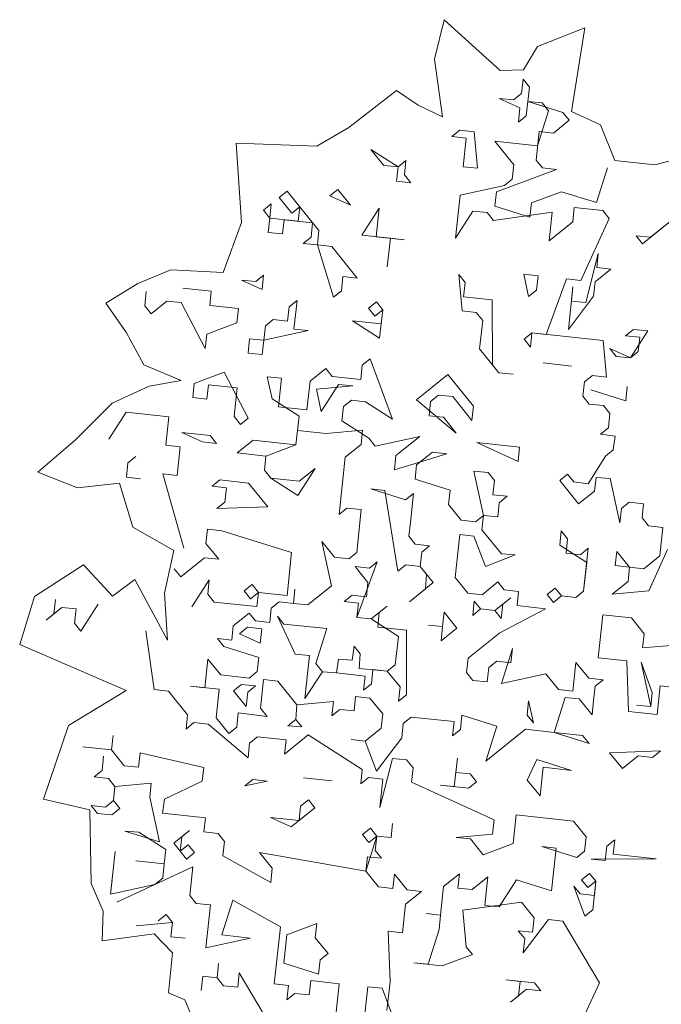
# Model space of a CAD drawing. Header units: metres. Extents: x -228 to 168, y -124 to 293.
# Tile 107 of 256: x 53.66 to 57.11, y -25.74 to -20.44. Entities that reach past the tile are written whole.
import ezdxf

# ---------------------------------------------------------------- set-up
doc = ezdxf.new("R2010")
doc.units = ezdxf.units.M
doc.header["$MEASUREMENT"] = 0
doc.layers.add('Bepflanzung.3 _ UMGEBUNG', color=7, linetype='Continuous')

msp = doc.modelspace()

# ---------------------------------------------------------------- linework, layer by layer
at = {"layer": 'Bepflanzung.3 _ UMGEBUNG', "color": 33, "linetype": 'Continuous', "lineweight": 18, "true_color": 0xa89c73}
for p, q in [((55.9412, -20.4405), (55.8881, -20.6536)), ((56.2415, -20.7133), (55.9412, -20.4405)), ((56.6983, -20.4846), (56.4428, -20.5854)), ((56.6267, -20.9345), (56.6983, -20.4846)), ((56.4428, -20.5854), (56.3673, -20.7104)), ((55.8881, -20.6536), (55.9312, -20.9635)), ((56.3673, -20.7104), (56.2415, -20.7133)), ((56.357, -20.8382), (56.3653, -20.7613)), ((56.3653, -20.7613), (56.3996, -20.8039)), ((55.6844, -20.8216), (55.4283, -21.0215)), ((55.8016, -20.9006), (55.6844, -20.8216)), ((56.3145, -20.8725), (56.357, -20.8382)), ((56.3996, -20.8039), (56.3913, -20.8807)), ((56.3488, -20.9151), (56.2376, -20.8643)), ((56.2376, -20.8643), (56.3145, -20.8725)), ((56.3913, -20.8807), (56.3831, -20.9576)), ((56.3913, -20.8807), (56.5794, -20.9398)), ((56.4682, -20.889), (56.3913, -20.8807)), ((56.5025, -20.9316), (56.4682, -20.889)), ((55.9312, -20.9635), (55.8016, -20.9006)), ((56.3405, -20.992), (56.3488, -20.9151)), ((56.4435, -21.1196), (56.5025, -20.9316)), ((56.5794, -20.9398), (56.6138, -20.9824)), ((56.7822, -21.0063), (56.6267, -20.9345)), ((56.3831, -20.9576), (56.3405, -20.992)), ((56.6138, -20.9824), (56.5286, -21.051)), ((55.4283, -21.0215), (55.2549, -21.1222)), ((55.9822, -21.0702), (56.0247, -21.0359)), ((56.0247, -21.0359), (56.1016, -21.0441)), ((56.1016, -21.0441), (56.1195, -21.2404)), ((56.4517, -21.0428), (56.4352, -21.1965)), ((56.5286, -21.051), (56.4517, -21.0428)), ((56.86, -21.1995), (56.7822, -21.0063)), ((56.0591, -21.0784), (55.9822, -21.0702)), ((56.0426, -21.2322), (56.0591, -21.0784)), ((56.3158, -21.2226), (56.2128, -21.0949)), ((56.2128, -21.0949), (56.4435, -21.1196)), ((55.2549, -21.1222), (54.8218, -21.1063)), ((54.8218, -21.1063), (54.8496, -21.5331)), ((55.6925, -21.2335), (55.5469, -21.1401)), ((55.5469, -21.1401), (55.6156, -21.2253)), ((57.3281, -21.157), (57.0757, -21.2226)), ((55.6925, -21.2335), (55.735, -21.1992)), ((55.735, -21.1992), (55.7268, -21.2761)), ((56.4352, -21.1965), (56.4696, -21.2391)), ((57.0757, -21.2226), (56.86, -21.1995)), ((55.6156, -21.2253), (55.6925, -21.2335)), ((55.6842, -21.3104), (55.6925, -21.2335)), ((56.1195, -21.2404), (56.0426, -21.2322)), ((56.5464, -21.2473), (56.2224, -21.3681)), ((56.3075, -21.2995), (56.3158, -21.2226)), ((56.4696, -21.2391), (56.5464, -21.2473)), ((56.7606, -21.4259), (56.8197, -21.2378)), ((55.7611, -21.3186), (55.6842, -21.3104)), ((55.7268, -21.2761), (55.7611, -21.3186)), ((56.265, -21.3338), (56.3075, -21.2995)), ((55.0527, -21.3982), (55.0952, -21.3639)), ((55.0952, -21.3639), (55.2668, -21.5767)), ((55.3259, -21.3886), (55.3684, -21.3543)), ((55.3684, -21.3543), (55.4371, -21.4394)), ((56.0261, -21.386), (56.265, -21.3338)), ((56.2224, -21.3681), (56.2142, -21.445)), ((56.4105, -21.4272), (56.5725, -21.3668)), ((56.5725, -21.3668), (56.7606, -21.4259)), ((55.1213, -21.4833), (55.0527, -21.3982)), ((55.4371, -21.4394), (55.3259, -21.3886)), ((56.0013, -21.6166), (56.0261, -21.386)), ((54.9675, -21.4668), (55.0101, -21.4325)), ((55.0018, -21.5094), (54.9675, -21.4668)), ((55.0101, -21.4325), (55.0018, -21.5094)), ((55.1639, -21.449), (55.1213, -21.4833)), ((55.1556, -21.5259), (55.1639, -21.449)), ((55.4975, -21.6014), (55.5908, -21.4559)), ((55.5908, -21.4559), (55.5744, -21.6097)), ((56.0947, -21.4711), (56.0013, -21.6166)), ((56.1716, -21.4793), (56.0947, -21.4711)), ((56.2142, -21.445), (56.4023, -21.5041)), ((56.4023, -21.5041), (56.4105, -21.4272)), ((56.6412, -21.4519), (56.6329, -21.5288)), ((56.7949, -21.4684), (56.6412, -21.4519)), ((56.8292, -21.511), (56.7949, -21.4684)), ((57.2219, -21.4753), (57.0091, -21.6469)), ((57.0517, -21.6126), (57.2219, -21.4753)), ((54.9936, -21.5863), (55.0018, -21.5094)), ((55.0018, -21.5094), (55.1556, -21.5259)), ((55.0787, -21.5177), (55.0705, -21.5945)), ((55.2325, -21.5341), (55.0787, -21.5177)), ((56.2059, -21.5219), (56.1716, -21.4793)), ((56.5217, -21.478), (56.2059, -21.5219)), ((56.5052, -21.6318), (56.5217, -21.478)), ((56.6329, -21.5288), (56.5052, -21.6318)), ((56.6768, -21.8446), (56.8292, -21.511)), ((54.8496, -21.5331), (54.7508, -21.8022)), ((55.2243, -21.611), (55.2325, -21.5341)), ((55.2668, -21.5767), (55.2586, -21.6536)), ((55.0705, -21.5945), (54.9936, -21.5863)), ((55.1817, -21.6453), (55.2243, -21.611)), ((55.6512, -21.6179), (55.4975, -21.6014)), ((55.5744, -21.6097), (55.7281, -21.6262)), ((55.6512, -21.6179), (55.6347, -21.7717)), ((55.6347, -21.7717), (55.6512, -21.6179)), ((55.7281, -21.6262), (55.6512, -21.6179)), ((57.0091, -21.6469), (56.9748, -21.6044)), ((56.9748, -21.6044), (57.0517, -21.6126)), ((55.2586, -21.6536), (55.1817, -21.6453)), ((55.2586, -21.6536), (55.3355, -21.6618)), ((55.345, -21.9351), (55.2586, -21.6536)), ((55.3355, -21.6618), (55.4727, -21.8321)), ((56.7029, -21.964), (56.7702, -21.6991)), ((56.7702, -21.6991), (56.7619, -21.776)), ((54.4687, -21.7881), (54.2918, -21.8618)), ((54.7508, -21.8022), (54.4687, -21.7881)), ((56.8388, -21.7842), (56.7537, -21.8528)), ((56.7619, -21.776), (56.8388, -21.7842)), ((54.9606, -21.8938), (54.8494, -21.843)), ((54.8494, -21.843), (54.9263, -21.8513)), ((54.9263, -21.8513), (54.9689, -21.8169)), ((54.9689, -21.8169), (54.9606, -21.8938)), ((55.3958, -21.8239), (55.3876, -21.9007)), ((55.4727, -21.8321), (55.3958, -21.8239)), ((56.037, -22.0093), (56.0192, -21.8129)), ((56.0192, -21.8129), (56.0535, -21.8555)), ((56.3953, -21.9311), (56.3693, -21.8116)), ((56.3693, -21.8116), (56.4462, -21.8199)), ((56.4462, -21.8199), (56.4379, -21.8967)), ((56.4901, -22.1356), (56.5999, -21.8363)), ((56.5999, -21.8363), (56.6768, -21.8446)), ((54.2918, -21.8618), (54.119, -21.9677)), ((54.5336, -21.8869), (54.6874, -21.9034)), ((55.3876, -21.9007), (55.345, -21.9351)), ((56.0535, -21.8555), (56.0452, -21.9324)), ((56.4379, -21.8967), (56.3953, -21.9311)), ((56.6095, -22.1096), (56.6342, -21.8789)), ((56.6342, -21.8789), (56.626, -21.9558)), ((56.7537, -21.8528), (56.7455, -21.9297)), ((54.329, -21.9816), (54.3373, -21.9047)), ((54.6874, -21.9034), (54.6791, -21.9803)), ((55.1061, -21.9872), (55.1487, -21.9529)), ((55.1487, -21.9529), (55.1322, -22.1067)), ((56.0452, -21.9324), (56.199, -21.9489)), ((56.199, -21.9489), (56.2003, -22.299)), ((56.7455, -21.9297), (56.6095, -22.1096)), ((54.119, -21.9677), (54.2305, -22.1279)), ((54.3634, -22.0242), (54.329, -21.9816)), ((54.4485, -21.9556), (54.3634, -22.0242)), ((54.5254, -21.9638), (54.4485, -21.9556)), ((54.6544, -22.2109), (54.5254, -21.9638)), ((54.6791, -21.9803), (54.8329, -21.9968)), ((54.8329, -21.9968), (54.8247, -22.0737)), ((55.0979, -22.0641), (55.1061, -21.9872)), ((55.5331, -21.9941), (55.5757, -21.9598)), ((55.5674, -22.0367), (55.5331, -21.9941)), ((55.61, -22.0024), (55.5674, -22.0367)), ((55.5757, -21.9598), (55.61, -22.0024)), ((55.61, -22.0024), (55.5935, -22.1561)), ((55.6018, -22.0792), (55.61, -22.0024)), ((56.626, -21.9558), (56.7029, -21.964)), ((54.9784, -22.0902), (55.021, -22.0558)), ((55.021, -22.0558), (55.0979, -22.0641)), ((56.1139, -22.0175), (56.037, -22.0093)), ((56.1482, -22.0601), (56.1139, -22.0175)), ((56.1317, -22.2139), (56.1482, -22.0601)), ((54.8247, -22.0737), (54.6627, -22.1341)), ((54.9702, -22.167), (54.9784, -22.0902)), ((55.1322, -22.1067), (55.2091, -22.1149)), ((55.5935, -22.1561), (55.448, -22.0628)), ((55.448, -22.0628), (55.6018, -22.0792)), ((56.917, -22.1426), (56.9596, -22.1082)), ((56.9596, -22.1082), (57.0365, -22.1165)), ((54.2305, -22.1279), (54.3239, -22.2995)), ((54.6627, -22.1341), (54.6544, -22.2109)), ((54.8851, -22.2357), (54.8933, -22.1588)), ((54.8933, -22.1588), (54.9702, -22.167)), ((55.2091, -22.1149), (54.9702, -22.167)), ((56.3706, -22.1617), (56.4132, -22.1274)), ((56.4049, -22.2043), (56.3706, -22.1617)), ((56.4132, -22.1274), (56.4049, -22.2043)), ((56.7976, -22.1686), (56.4132, -22.1274)), ((56.4132, -22.1274), (56.4901, -22.1356)), ((56.9939, -22.1508), (56.917, -22.1426)), ((57.0365, -22.1165), (56.9431, -22.262)), ((56.9857, -22.2277), (56.9939, -22.1508)), ((54.9702, -22.167), (54.9619, -22.2439)), ((56.2347, -22.3416), (56.1317, -22.2139)), ((56.8154, -22.365), (56.7976, -22.1686)), ((56.9431, -22.262), (56.8319, -22.2112)), ((56.8319, -22.2112), (56.8662, -22.2538)), ((54.9619, -22.2439), (54.8851, -22.2357)), ((55.5001, -22.3017), (55.5427, -22.2673)), ((55.5427, -22.2673), (55.6635, -22.5914)), ((56.8662, -22.2538), (56.9431, -22.262)), ((56.9431, -22.262), (56.9857, -22.2277)), ((54.3239, -22.2995), (54.5249, -22.383)), ((55.2187, -22.3881), (55.3038, -22.3195)), ((55.3038, -22.3195), (55.3381, -22.362)), ((55.4919, -22.3785), (55.5001, -22.3017)), ((56.2003, -22.299), (56.2347, -22.3416)), ((56.4736, -22.2894), (56.6273, -22.3059)), ((56.6273, -22.3059), (56.4736, -22.2894)), ((54.5953, -22.399), (54.7574, -22.3386)), ((54.7574, -22.3386), (54.8864, -22.5858)), ((55.0141, -22.4828), (54.988, -22.3634)), ((54.988, -22.3634), (55.0649, -22.3716)), ((55.0649, -22.3716), (55.0484, -22.5254)), ((55.3381, -22.362), (55.4919, -22.3785)), ((55.7912, -22.4884), (55.9614, -22.3511)), ((55.9614, -22.3511), (56.0987, -22.5214)), ((56.2347, -22.3416), (56.3115, -22.3498)), ((56.3115, -22.3498), (56.2347, -22.3416)), ((56.696, -22.391), (56.7385, -22.3567)), ((56.7385, -22.3567), (56.8154, -22.365)), ((54.3525, -22.4136), (54.1542, -22.5065)), ((54.5249, -22.383), (54.3525, -22.4136)), ((54.5871, -22.4759), (54.5953, -22.399)), ((54.6722, -22.4073), (54.664, -22.4842)), ((54.826, -22.4238), (54.6722, -22.4073)), ((54.8095, -22.5775), (54.826, -22.4238)), ((55.2022, -22.5419), (55.2187, -22.3881)), ((55.253, -22.4307), (55.4493, -22.4129)), ((55.2791, -22.5501), (55.253, -22.4307)), ((55.3724, -22.4046), (55.2791, -22.5501)), ((55.4493, -22.4129), (55.3724, -22.4046)), ((56.6877, -22.4679), (56.696, -22.391)), ((56.9266, -22.4158), (56.9184, -22.4927)), ((56.9184, -22.4927), (56.9266, -22.4158)), ((54.664, -22.4842), (54.5871, -22.4759)), ((55.1596, -22.5762), (55.0141, -22.4828)), ((55.9106, -22.4623), (55.8681, -22.4967)), ((55.9875, -22.4706), (55.9106, -22.4623)), ((56.0905, -22.5983), (55.9875, -22.4706)), ((56.722, -22.5105), (56.6877, -22.4679)), ((56.9184, -22.4927), (56.7303, -22.4336)), ((56.7303, -22.4336), (56.9184, -22.4927)), ((54.1542, -22.5065), (53.9555, -22.7033)), ((55.0484, -22.5254), (55.2022, -22.5419)), ((55.3985, -22.5241), (55.3903, -22.6009)), ((55.4411, -22.4897), (55.3985, -22.5241)), ((55.518, -22.498), (55.4411, -22.4897)), ((55.6635, -22.5914), (55.518, -22.498)), ((56.0053, -22.6669), (55.7912, -22.4884)), ((55.8681, -22.4967), (55.8598, -22.5735)), ((56.0987, -22.5214), (56.0905, -22.5983)), ((56.7989, -22.5187), (56.722, -22.5105)), ((56.8332, -22.5613), (56.7989, -22.5187)), ((54.2288, -22.5541), (54.1354, -22.6997)), ((54.4594, -22.5789), (54.2288, -22.5541)), ((54.4429, -22.7326), (54.4594, -22.5789)), ((54.8438, -22.6201), (54.8095, -22.5775)), ((54.8864, -22.5858), (54.8438, -22.6201)), ((55.1431, -22.73), (55.1596, -22.5762)), ((55.8598, -22.5735), (55.9367, -22.5818)), ((55.9367, -22.5818), (56.0053, -22.6669)), ((56.825, -22.6382), (56.8332, -22.5613)), ((55.3903, -22.6009), (55.5358, -22.6943)), ((56.7824, -22.6725), (56.825, -22.6382)), ((54.6392, -22.7148), (54.528, -22.664)), ((54.528, -22.664), (54.6818, -22.6805)), ((54.6818, -22.6805), (54.7161, -22.7231)), ((55.1514, -22.6531), (55.1431, -22.73)), ((55.3051, -22.6696), (55.1514, -22.6531)), ((55.5015, -22.6518), (55.3051, -22.6696)), ((55.4932, -22.7286), (55.5015, -22.6518)), ((55.5358, -22.6943), (55.5701, -22.7369)), ((55.5701, -22.7369), (55.809, -22.6847)), ((55.809, -22.6847), (55.6813, -22.7877)), ((56.861, -22.6829), (56.7824, -22.6725)), ((56.8511, -22.7576), (56.861, -22.6829)), ((53.9555, -22.7033), (53.7538, -22.8774)), ((54.5198, -22.7409), (54.4429, -22.7326)), ((54.5033, -22.8947), (54.5198, -22.7409)), ((54.7161, -22.7231), (54.6392, -22.7148)), ((54.8273, -22.7739), (54.9125, -22.7052)), ((54.9125, -22.7052), (55.1431, -22.73)), ((55.1431, -22.73), (54.9811, -22.7904)), ((55.4081, -22.7973), (55.4932, -22.7286)), ((56.339, -22.8194), (56.1165, -22.7177)), ((56.1165, -22.7177), (56.3472, -22.7425)), ((56.3472, -22.7425), (56.339, -22.8194)), ((54.2809, -22.793), (54.2383, -22.8274)), ((54.9811, -22.7904), (54.8273, -22.7739)), ((54.9811, -22.7904), (54.9729, -22.8673)), ((54.9729, -22.8673), (54.9811, -22.7904)), ((55.3751, -23.1048), (55.4081, -22.7973)), ((55.6731, -22.8646), (55.9545, -22.7781)), ((55.6813, -22.7877), (55.6731, -22.8646)), ((55.8776, -22.7699), (55.7925, -22.8385)), ((55.9545, -22.7781), (55.8776, -22.7699)), ((56.7168, -22.9396), (56.8085, -22.7919)), ((56.8085, -22.7919), (56.8511, -22.7576)), ((54.2383, -22.8274), (54.2301, -22.9042)), ((55.7925, -22.8385), (55.7843, -22.9154)), ((53.7538, -22.8774), (53.9667, -22.9611)), ((54.2301, -22.9042), (54.307, -22.9125)), ((54.539, -23.2873), (54.4264, -22.8864)), ((54.4264, -22.8864), (54.5033, -22.8947)), ((54.9729, -22.8673), (55.0072, -22.9098)), ((55.0072, -22.9098), (54.9729, -22.8673)), ((55.2461, -22.8577), (55.1527, -23.0032)), ((55.1609, -22.9263), (55.2461, -22.8577)), ((56.1522, -23.1104), (56.1001, -22.8715)), ((56.1001, -22.8715), (56.1769, -22.8797)), ((56.1769, -22.8797), (56.2113, -22.9223)), ((56.5631, -22.9231), (56.6056, -22.8888)), ((56.6056, -22.8888), (56.6382, -22.9292)), ((56.7594, -22.9053), (56.7495, -22.98)), ((56.8346, -22.9114), (56.7594, -22.9053)), ((53.9667, -22.9611), (54.1929, -22.9363)), ((54.1929, -22.9363), (54.2655, -23.1732)), ((54.6914, -22.9537), (54.734, -22.9194)), ((54.7683, -22.962), (54.6914, -22.9537)), ((54.734, -22.9194), (54.8877, -22.9359)), ((54.8877, -22.9359), (54.9907, -23.0636)), ((55.0072, -22.9098), (55.1609, -22.9263)), ((55.1527, -23.0032), (55.0072, -22.9098)), ((55.7843, -22.9154), (55.9724, -22.9745)), ((56.2113, -22.9223), (56.203, -22.9992)), ((56.6643, -23.0487), (56.5631, -22.9231)), ((56.6382, -22.9292), (56.7168, -22.9396)), ((56.8867, -23.1503), (56.8346, -22.9114)), ((54.76, -23.0389), (54.7683, -22.962)), ((55.6223, -22.9758), (55.5454, -22.9675)), ((55.5454, -22.9675), (55.7335, -23.0266)), ((55.6922, -23.411), (55.6223, -22.9758)), ((55.7335, -23.0266), (55.776, -22.9923)), ((55.776, -22.9923), (55.7595, -23.1461)), ((55.9724, -22.9745), (55.9641, -23.0513)), ((56.203, -22.9992), (56.2799, -23.0074)), ((56.2799, -23.0074), (56.2373, -23.0418)), ((56.7495, -22.98), (56.6643, -23.0487)), ((54.7175, -23.0732), (54.76, -23.0389)), ((54.9907, -23.0636), (54.7175, -23.0732)), ((55.9641, -23.0513), (56.0328, -23.1365)), ((56.2373, -23.0418), (56.2291, -23.1186)), ((56.9375, -23.0391), (56.895, -23.0734)), ((57.0144, -23.0473), (56.9375, -23.0391)), ((57.0062, -23.1242), (57.0144, -23.0473)), ((55.4177, -23.0705), (55.3751, -23.1048)), ((55.4946, -23.0787), (55.4177, -23.0705)), ((55.4698, -23.3094), (55.4946, -23.0787)), ((56.1096, -23.1447), (56.1522, -23.1104)), ((56.1522, -23.1104), (56.144, -23.1873)), ((56.2291, -23.1186), (56.1522, -23.1104)), ((56.895, -23.0734), (56.8867, -23.1503)), ((54.2655, -23.1732), (54.4852, -23.3002)), ((55.7595, -23.1461), (55.7513, -23.2229)), ((56.0328, -23.1365), (56.1096, -23.1447)), ((57.0405, -23.1668), (57.0062, -23.1242)), ((57.1174, -23.175), (57.0405, -23.1668)), ((54.6667, -23.1844), (54.6584, -23.2613)), ((54.7435, -23.1926), (54.6667, -23.1844)), ((55.1197, -23.3107), (54.7435, -23.1926)), ((55.7513, -23.2229), (55.7856, -23.2655)), ((56.0245, -23.2134), (55.9998, -23.444)), ((56.1014, -23.2216), (56.0245, -23.2134)), ((56.1635, -23.3857), (56.1014, -23.2216)), ((56.144, -23.1873), (56.2486, -23.3171)), ((56.5627, -23.2711), (56.5709, -23.1942)), ((56.5709, -23.1942), (56.6053, -23.2368)), ((57.1009, -23.3288), (57.1174, -23.175)), ((54.6584, -23.2613), (54.727, -23.3464)), ((55.3339, -23.4892), (55.2817, -23.2503)), ((55.2817, -23.2503), (55.3504, -23.3355)), ((55.7856, -23.2655), (55.8625, -23.2738)), ((55.8625, -23.2738), (55.8199, -23.3081)), ((56.7082, -23.3645), (56.5627, -23.2711)), ((56.6053, -23.2368), (56.597, -23.3136)), ((54.4852, -23.3002), (54.4346, -23.5292)), ((55.095, -23.5414), (55.1197, -23.3107)), ((55.4273, -23.3437), (55.4698, -23.3094)), ((55.8199, -23.3081), (55.8117, -23.385)), ((56.3238, -23.3232), (56.1635, -23.3857)), ((56.2486, -23.3171), (56.3238, -23.3232)), ((56.597, -23.3136), (56.6739, -23.3219)), ((56.6739, -23.3219), (56.7165, -23.2876)), ((56.7165, -23.2876), (56.6917, -23.5182)), ((56.862, -23.381), (56.8702, -23.3041)), ((56.8702, -23.3041), (56.9389, -23.3892)), ((57.0158, -23.3974), (57.1009, -23.3288)), ((57.1435, -23.2945), (57.0418, -23.5169)), ((53.9993, -23.3763), (53.7364, -23.5462)), ((54.1561, -23.5446), (53.9993, -23.3763)), ((54.6502, -23.3381), (54.5225, -23.4411)), ((54.727, -23.3464), (54.6502, -23.3381)), ((55.3504, -23.3355), (55.4273, -23.3437)), ((55.581, -23.3602), (55.4712, -23.6595)), ((55.5385, -23.3945), (55.581, -23.3602)), ((55.7348, -23.3767), (55.6922, -23.411)), ((55.8117, -23.385), (55.7348, -23.3767)), ((55.8117, -23.385), (55.882, -23.4722)), ((55.846, -23.4275), (55.8117, -23.385)), ((56.6917, -23.5182), (56.7082, -23.3645)), ((56.9389, -23.3892), (56.862, -23.381)), ((54.5225, -23.4411), (54.4881, -23.3985)), ((55.5302, -23.4714), (55.4616, -23.3863)), ((55.4616, -23.3863), (55.5385, -23.3945)), ((55.8395, -23.5065), (55.846, -23.4275)), ((56.9306, -23.4661), (56.9389, -23.3892)), ((56.9389, -23.3892), (57.0158, -23.3974)), ((54.2758, -23.4557), (54.1561, -23.5446)), ((54.4512, -23.7818), (54.2758, -23.4557)), ((54.5829, -23.6031), (54.6762, -23.4576)), ((54.6762, -23.4576), (54.668, -23.5345)), ((54.8643, -23.5167), (54.9069, -23.4823)), ((54.9069, -23.4823), (54.9412, -23.5249)), ((55.2062, -23.5922), (55.3339, -23.4892)), ((55.522, -23.5483), (55.5302, -23.4714)), ((55.882, -23.4722), (55.7543, -23.5752)), ((55.9998, -23.444), (56.0684, -23.5291)), ((56.1453, -23.5374), (56.2304, -23.4688)), ((56.2304, -23.4688), (56.2647, -23.5113)), ((56.8455, -23.5347), (56.9306, -23.4661)), ((54.4346, -23.5292), (54.4512, -23.7818)), ((54.668, -23.5345), (54.7023, -23.577)), ((54.8986, -23.5592), (54.8643, -23.5167)), ((54.9412, -23.5249), (54.8986, -23.5592)), ((54.933, -23.6018), (54.9412, -23.5249)), ((54.9412, -23.5249), (55.095, -23.5414)), ((55.1293, -23.584), (55.1375, -23.5071)), ((55.1375, -23.5071), (55.1293, -23.584)), ((55.4025, -23.5744), (55.4451, -23.5401)), ((55.4451, -23.5401), (55.522, -23.5483)), ((55.7543, -23.5752), (55.8395, -23.5065)), ((56.0684, -23.5291), (56.1453, -23.5374)), ((56.2647, -23.5113), (56.3416, -23.5196)), ((56.3416, -23.5196), (56.3334, -23.5964)), ((56.4954, -23.5361), (56.538, -23.5017)), ((56.5297, -23.5786), (56.4954, -23.5361)), ((56.5723, -23.5443), (56.5297, -23.5786)), ((56.538, -23.5017), (56.5723, -23.5443)), ((56.6492, -23.5525), (56.5723, -23.5443)), ((56.5723, -23.5443), (56.6492, -23.5525)), ((56.6917, -23.5182), (56.6492, -23.5525)), ((56.6492, -23.5525), (56.6917, -23.5182)), ((57.0418, -23.5169), (56.8455, -23.5347)), ((53.7364, -23.5462), (53.6559, -23.8048)), ((53.8401, -23.6401), (53.8483, -23.5632)), ((54.079, -23.588), (53.9856, -23.7335)), ((54.7023, -23.577), (54.933, -23.6018)), ((55.0098, -23.61), (55.0524, -23.5757)), ((55.0524, -23.5757), (55.1293, -23.584)), ((55.1293, -23.584), (55.2062, -23.5922)), ((55.4794, -23.5826), (55.4025, -23.5744)), ((55.4712, -23.6595), (55.4794, -23.5826)), ((56.0945, -23.6486), (56.1027, -23.5717)), ((56.1027, -23.5717), (56.137, -23.6143)), ((56.2139, -23.6225), (56.2991, -23.5539)), ((56.2565, -23.5882), (56.2482, -23.6651)), ((56.2991, -23.5539), (56.2565, -23.5882)), ((56.3334, -23.5964), (56.4871, -23.6129)), ((53.8826, -23.6058), (53.7975, -23.6744)), ((53.7975, -23.6744), (53.8401, -23.6401)), ((53.9595, -23.614), (53.8826, -23.6058)), ((53.9513, -23.6909), (53.9595, -23.614)), ((54.8053, -23.7047), (54.8904, -23.6361)), ((54.8904, -23.6361), (54.9247, -23.6787)), ((55.0016, -23.6869), (55.0098, -23.61)), ((55.548, -23.6678), (55.6332, -23.5991)), ((55.5906, -23.6334), (55.5841, -23.7124)), ((55.6332, -23.5991), (55.5906, -23.6334)), ((55.9325, -23.709), (55.9407, -23.6321)), ((55.9407, -23.6321), (56.0093, -23.7172)), ((56.137, -23.6143), (56.0945, -23.6486)), ((56.2139, -23.6225), (56.137, -23.6143)), ((56.137, -23.6143), (56.2139, -23.6225)), ((56.2482, -23.6651), (56.2139, -23.6225)), ((56.4871, -23.6129), (56.24, -23.742)), ((56.7699, -23.8766), (56.7947, -23.6459)), ((56.7947, -23.6459), (56.9485, -23.6624)), ((53.9856, -23.7335), (53.9513, -23.6909)), ((54.9247, -23.6787), (55.0016, -23.6869)), ((55.1389, -23.8572), (55.0442, -23.6526)), ((55.0442, -23.6526), (55.0785, -23.6952)), ((55.0785, -23.6952), (55.3091, -23.7199)), ((55.548, -23.6678), (55.4712, -23.6595)), ((55.4712, -23.6595), (55.548, -23.6678)), ((55.6953, -23.7633), (55.548, -23.6678)), ((55.9325, -23.709), (55.8556, -23.7007)), ((55.8556, -23.7007), (55.9325, -23.709)), ((56.9485, -23.6624), (57.0171, -23.7476)), ((54.3796, -24.0479), (54.3357, -23.7321)), ((54.797, -23.7816), (54.8053, -23.7047)), ((54.8396, -23.7473), (54.8821, -23.713)), ((54.9508, -23.7981), (54.8396, -23.7473)), ((54.8821, -23.713), (54.959, -23.7212)), ((54.959, -23.7212), (54.9508, -23.7981)), ((55.3091, -23.7199), (55.2501, -23.908)), ((55.5841, -23.7124), (55.7378, -23.7289)), ((55.7378, -23.7289), (55.7375, -24.0769)), ((55.9242, -23.7859), (55.9325, -23.709)), ((56.0093, -23.7172), (55.9242, -23.7859)), ((56.24, -23.742), (56.0697, -23.8792)), ((57.0171, -23.7476), (57.0088, -23.8244)), ((53.6559, -23.8048), (54.2297, -24.0536)), ((54.7545, -23.8159), (54.7201, -23.7734)), ((54.7201, -23.7734), (54.797, -23.7816)), ((55.6771, -23.9149), (55.6953, -23.7633)), ((57.0088, -23.8244), (57.2052, -23.8066)), ((54.9425, -23.875), (54.7545, -23.8159)), ((55.2158, -23.8654), (55.1389, -23.8572)), ((55.4464, -23.8902), (55.4564, -23.8154)), ((55.4564, -23.8154), (55.489, -23.8558)), ((55.489, -23.8558), (55.4824, -23.9349)), ((56.3086, -23.8271), (56.2496, -24.0152)), ((56.3004, -23.904), (56.3086, -23.8271)), ((54.6528, -24.0384), (54.6693, -23.8846)), ((54.6693, -23.8846), (54.738, -23.9697)), ((54.9343, -23.9519), (54.9425, -23.875)), ((55.191, -24.0961), (55.2158, -23.8654)), ((55.2501, -23.908), (55.2861, -23.9527)), ((55.3613, -23.9588), (55.3712, -23.884)), ((55.3712, -23.884), (55.4464, -23.8902)), ((55.6345, -23.9492), (55.6771, -23.9149)), ((56.0697, -23.8792), (56.0615, -23.9561)), ((56.1809, -23.9301), (56.2235, -23.8957)), ((56.2235, -23.8957), (56.3004, -23.904)), ((56.634, -24.0564), (56.6505, -23.9027)), ((56.6505, -23.9027), (56.7191, -23.9878)), ((56.9237, -23.8931), (56.7699, -23.8766)), ((56.9333, -24.1663), (56.9237, -23.8931)), ((57.0527, -24.1402), (57.0006, -23.9013)), ((57.0006, -23.9013), (57.061, -24.0633)), ((54.8917, -23.9862), (54.9343, -23.9519)), ((55.2861, -23.9527), (55.191, -24.0961)), ((55.2861, -23.9527), (55.3613, -23.9588)), ((55.3613, -23.9588), (55.2861, -23.9527)), ((55.5151, -23.9753), (55.3613, -23.9588)), ((55.4824, -23.9349), (55.6345, -23.9492)), ((55.5576, -23.941), (55.5494, -24.0179)), ((55.6345, -23.9492), (55.5576, -23.941)), ((55.7031, -24.0344), (55.6345, -23.9492)), ((56.0615, -23.9561), (56.0958, -23.9987)), ((56.1727, -24.0069), (56.1809, -23.9301)), ((56.2496, -24.0152), (56.4885, -23.963)), ((56.4885, -23.963), (56.5571, -24.0482)), ((54.738, -23.9697), (54.8917, -23.9862)), ((54.8066, -24.0548), (54.8492, -24.0205)), ((54.8492, -24.0205), (54.926, -24.0288)), ((54.9686, -23.9945), (54.9521, -24.1482)), ((55.0455, -24.0027), (54.9686, -23.9945)), ((55.1485, -24.1304), (55.0455, -24.0027)), ((55.5068, -24.0522), (55.5151, -23.9753)), ((55.5494, -24.0179), (55.5068, -24.0522)), ((56.0958, -23.9987), (56.1727, -24.0069)), ((56.7191, -23.9878), (56.796, -23.996)), ((56.796, -23.996), (56.7535, -24.0303)), ((54.2297, -24.0536), (53.9182, -24.2416)), ((54.4565, -24.0562), (54.3796, -24.0479)), ((54.5595, -24.1839), (54.4565, -24.0562)), ((54.7297, -24.0466), (54.5759, -24.0301)), ((54.5759, -24.0301), (54.6528, -24.0384)), ((54.7132, -24.2004), (54.7297, -24.0466)), ((54.8752, -24.14), (54.8066, -24.0548)), ((54.8835, -24.0631), (54.8752, -24.14)), ((54.926, -24.0288), (54.8835, -24.0631)), ((55.6949, -24.1112), (55.7031, -24.0344)), ((56.5571, -24.0482), (56.634, -24.0564)), ((56.7535, -24.0303), (56.7452, -24.1072)), ((57.061, -24.0633), (57.0527, -24.1402)), ((57.1036, -24.029), (57.0871, -24.1828)), ((57.1804, -24.0373), (57.1036, -24.029)), ((55.3448, -24.1126), (55.1485, -24.1304)), ((55.3365, -24.1895), (55.3448, -24.1126)), ((55.4642, -24.0865), (55.456, -24.1634)), ((55.5411, -24.0947), (55.4642, -24.0865)), ((55.6098, -24.1799), (55.5411, -24.0947)), ((55.7375, -24.0769), (55.6949, -24.1112)), ((56.3951, -24.1086), (56.3869, -24.1855)), ((56.4212, -24.228), (56.3951, -24.1086)), ((56.5914, -24.0907), (56.5324, -24.2788)), ((56.6683, -24.099), (56.5914, -24.0907)), ((56.737, -24.1841), (56.6683, -24.099)), ((56.7452, -24.1072), (56.737, -24.1841)), ((54.8327, -24.1743), (54.8244, -24.2512)), ((54.9882, -24.1929), (54.8327, -24.1743)), ((54.9521, -24.1482), (54.9882, -24.1929)), ((55.1485, -24.1304), (55.1419, -24.2094)), ((55.1419, -24.2094), (55.1485, -24.1304)), ((55.3791, -24.1551), (55.3365, -24.1895)), ((55.456, -24.1634), (55.3791, -24.1551)), ((55.6015, -24.2568), (55.6098, -24.1799)), ((57.0871, -24.1828), (56.9333, -24.1663)), ((57.0527, -24.1402), (56.9759, -24.132)), ((56.9759, -24.132), (57.0527, -24.1402)), ((54.5512, -24.2608), (54.5595, -24.1839)), ((54.5938, -24.2264), (54.5512, -24.2608)), ((54.6707, -24.2347), (54.5938, -24.2264)), ((54.7819, -24.2855), (54.7132, -24.2004)), ((55.0994, -24.2437), (55.1419, -24.2094)), ((55.1419, -24.2094), (55.1745, -24.2498)), ((55.721, -24.2307), (55.7127, -24.3076)), ((55.7635, -24.1964), (55.721, -24.2307)), ((55.9942, -24.2211), (55.7635, -24.1964)), ((55.9859, -24.298), (55.9942, -24.2211)), ((56.0368, -24.1868), (56.0285, -24.2637)), ((56.2248, -24.2458), (56.0368, -24.1868)), ((56.3869, -24.1855), (56.4212, -24.228)), ((53.9182, -24.2416), (53.7833, -24.6392)), ((54.8865, -24.4153), (54.6707, -24.2347)), ((54.8244, -24.2512), (54.7819, -24.2855)), ((55.1745, -24.2498), (55.0994, -24.2437)), ((55.5164, -24.3254), (55.6015, -24.2568)), ((56.0285, -24.2637), (55.9859, -24.298)), ((56.1658, -24.4339), (56.2248, -24.2458)), ((56.3786, -24.2623), (56.1658, -24.4339)), ((56.5324, -24.2788), (56.3786, -24.2623)), ((56.5324, -24.2788), (56.6861, -24.2953)), ((56.7205, -24.3379), (56.5324, -24.2788)), ((54.1503, -24.3733), (54.1585, -24.2964)), ((54.1585, -24.2964), (54.1503, -24.3733)), ((54.8931, -24.3363), (54.8865, -24.4153)), ((54.9356, -24.302), (54.8931, -24.3363)), ((55.0894, -24.3185), (54.9356, -24.302)), ((55.2088, -24.2924), (55.0812, -24.3954)), ((55.0812, -24.3954), (55.0894, -24.3185)), ((55.4999, -24.4792), (55.2088, -24.2924)), ((55.5164, -24.3254), (55.4395, -24.3171)), ((55.4395, -24.3171), (55.5164, -24.3254)), ((55.5768, -24.4874), (55.5164, -24.3254)), ((55.7127, -24.3076), (55.5768, -24.4874)), ((56.6861, -24.2953), (56.7205, -24.3379)), ((53.9965, -24.3568), (54.1503, -24.3733)), ((54.1503, -24.3733), (54.2189, -24.4584)), ((54.2958, -24.4667), (54.3041, -24.3898)), ((54.3041, -24.3898), (54.6476, -24.4675)), ((56.8317, -24.3887), (57.1049, -24.3791)), ((56.9003, -24.4738), (56.8317, -24.3887)), ((57.1049, -24.3791), (57.0623, -24.4134)), ((54.0995, -24.4845), (54.1077, -24.4076)), ((55.6619, -24.4188), (55.5946, -24.6837)), ((55.7388, -24.427), (55.6619, -24.4188)), ((55.7731, -24.4696), (55.7388, -24.427)), ((55.9955, -24.5712), (56.012, -24.4174)), ((56.012, -24.4174), (56.0038, -24.4943)), ((56.3882, -24.5356), (56.439, -24.4244)), ((56.439, -24.4244), (56.6271, -24.4834)), ((56.9854, -24.4052), (56.9003, -24.4738)), ((57.0623, -24.4134), (56.9854, -24.4052)), ((54.0569, -24.5188), (54.0995, -24.4845)), ((54.2189, -24.4584), (54.2958, -24.4667)), ((54.6476, -24.4675), (54.6377, -24.5422)), ((55.4916, -24.5561), (55.4999, -24.4792)), ((55.7649, -24.5465), (55.7731, -24.4696)), ((56.0038, -24.4943), (56.0807, -24.5026)), ((56.4733, -24.4669), (56.4568, -24.6207)), ((56.6271, -24.4834), (56.4733, -24.4669)), ((54.1338, -24.5271), (54.0569, -24.5188)), ((54.1681, -24.5696), (54.1338, -24.5271)), ((54.3644, -24.5518), (54.1681, -24.5696)), ((54.3562, -24.6287), (54.3644, -24.5518)), ((54.6377, -24.5422), (54.4348, -24.6391)), ((54.8683, -24.567), (54.9109, -24.5326)), ((54.9878, -24.5409), (54.8683, -24.567)), ((54.9109, -24.5326), (54.9878, -24.5409)), ((55.1841, -24.5231), (55.3379, -24.5396)), ((55.3379, -24.5396), (55.1841, -24.5231)), ((55.5342, -24.5217), (55.4916, -24.5561)), ((55.6111, -24.53), (55.5342, -24.5217)), ((55.5946, -24.6837), (55.6111, -24.53)), ((56.2097, -24.7497), (55.7649, -24.5465)), ((56.115, -24.5451), (56.0724, -24.5795)), ((56.0807, -24.5026), (56.115, -24.5451)), ((56.4568, -24.6207), (56.3882, -24.5356)), ((54.1681, -24.5696), (54.1599, -24.6465)), ((54.1599, -24.6465), (54.1681, -24.5696)), ((56.0724, -24.5795), (55.9186, -24.563)), ((55.9186, -24.563), (55.9955, -24.5712)), ((53.7833, -24.6392), (54.0325, -24.6966)), ((54.1173, -24.6808), (54.1599, -24.6465)), ((54.1599, -24.6465), (54.1942, -24.6891)), ((54.4083, -24.8676), (54.3562, -24.6287)), ((54.4348, -24.6391), (54.4248, -24.7138)), ((55.1676, -24.6768), (55.2102, -24.6425)), ((55.2102, -24.6425), (55.2445, -24.6851)), ((54.0325, -24.6966), (54.0402, -25.0921)), ((54.0747, -24.7152), (54.0404, -24.6726)), ((54.0404, -24.6726), (54.1173, -24.6808)), ((54.1942, -24.6891), (54.1516, -24.7234)), ((55.2445, -24.6851), (55.1168, -24.788)), ((55.1594, -24.7537), (55.1676, -24.6768)), ((54.1516, -24.7234), (54.0747, -24.7152)), ((54.4248, -24.7138), (54.6555, -24.7386)), ((54.6555, -24.7386), (54.6472, -24.8154)), ((55.1168, -24.788), (55.0056, -24.7372)), ((55.0056, -24.7372), (55.1594, -24.7537)), ((56.2014, -24.8266), (56.2097, -24.7497)), ((56.3291, -24.7236), (56.3126, -24.8774)), ((56.6367, -24.7566), (56.3291, -24.7236)), ((56.7053, -24.8418), (56.6367, -24.7566)), ((54.2971, -24.8168), (54.222, -24.8107)), ((54.222, -24.8107), (54.4083, -24.8676)), ((54.4427, -24.9102), (54.2971, -24.8168)), ((54.4852, -24.8758), (54.5704, -24.8072)), ((54.5704, -24.8072), (54.5278, -24.8415)), ((54.6472, -24.8154), (54.7241, -24.8237)), ((55.5012, -24.8293), (55.5438, -24.795)), ((55.5438, -24.795), (55.5781, -24.8375)), ((55.655, -24.8458), (55.6632, -24.7689)), ((55.6632, -24.7689), (55.655, -24.8458)), ((54.5278, -24.8415), (54.5196, -24.9184)), ((54.7241, -24.8237), (54.7585, -24.8663)), ((54.7585, -24.8663), (54.7502, -24.9431)), ((55.5355, -24.8718), (55.5012, -24.8293)), ((55.5191, -25.0256), (55.5781, -24.8375)), ((55.5781, -24.8375), (55.5355, -24.8718)), ((55.5781, -24.8375), (55.5699, -24.9144)), ((55.5781, -24.8375), (55.655, -24.8458)), ((55.655, -24.8458), (55.5781, -24.8375)), ((56.0051, -24.8444), (56.2014, -24.8266)), ((56.082, -24.8527), (56.0051, -24.8444)), ((56.1506, -24.9378), (56.082, -24.8527)), ((56.6971, -24.9186), (56.7053, -24.8418)), ((56.8165, -24.8926), (56.8591, -24.8583)), ((56.8591, -24.8583), (56.8508, -24.9351)), ((54.1694, -24.9197), (54.1447, -25.1504)), ((54.4344, -24.987), (54.4427, -24.9102)), ((54.5539, -24.961), (54.4852, -24.8758)), ((54.5196, -24.9184), (54.5621, -24.8841)), ((54.5621, -24.8841), (54.5964, -24.9266)), ((55.5699, -24.9144), (55.6042, -24.957)), ((56.3126, -24.8774), (56.1506, -24.9378)), ((56.5433, -24.9022), (56.4664, -24.8939)), ((56.4664, -24.8939), (56.6545, -24.953)), ((56.5186, -25.1328), (56.5433, -24.9022)), ((56.6545, -24.953), (56.6971, -24.9186)), ((56.8083, -24.9695), (56.8165, -24.8926)), ((54.4344, -24.987), (54.2807, -24.9705)), ((54.2807, -24.9705), (54.4344, -24.987)), ((54.5964, -24.9266), (54.5539, -24.961)), ((54.7502, -24.9431), (55.0069, -25.0873)), ((55.0152, -25.0104), (54.9465, -24.9253)), ((54.9465, -24.9253), (55.5191, -25.0256)), ((55.5273, -24.9487), (55.5191, -25.0256)), ((55.6042, -24.957), (55.5273, -24.9487)), ((57.0815, -24.9599), (56.7314, -24.9612)), ((56.7314, -24.9612), (56.8083, -24.9695)), ((56.8508, -24.9351), (57.0815, -24.9599)), ((54.5882, -25.0035), (54.179, -25.193)), ((54.4262, -25.0639), (54.4344, -24.987)), ((54.5717, -25.1573), (54.5882, -25.0035)), ((55.0069, -25.0873), (55.0152, -25.0104)), ((55.5191, -25.0256), (55.5877, -25.1107)), ((54.1447, -25.1504), (54.153, -25.0735)), ((54.3836, -25.0982), (54.4262, -25.0639)), ((55.6646, -25.119), (55.6728, -25.0421)), ((55.6728, -25.0421), (55.7415, -25.1272)), ((55.9378, -25.1094), (56.0229, -25.0408)), ((56.0229, -25.0408), (56.0147, -25.1176)), ((56.0916, -25.1259), (56.1767, -25.0573)), ((56.1767, -25.0573), (56.1602, -25.211)), ((56.2371, -25.2193), (56.3305, -25.0737)), ((56.3305, -25.0737), (56.5186, -25.1328)), ((56.6806, -25.0724), (56.7231, -25.0381)), ((56.7149, -25.115), (56.6806, -25.0724)), ((56.7575, -25.0807), (56.7149, -25.115)), ((56.7231, -25.0381), (56.7575, -25.0807)), ((56.7575, -25.0807), (56.741, -25.2344)), ((56.7492, -25.1575), (56.7575, -25.0807)), ((54.0402, -25.0921), (54.1051, -25.2413)), ((54.1447, -25.1504), (54.3836, -25.0982)), ((55.5877, -25.1107), (55.6646, -25.119)), ((55.8183, -25.1355), (55.7332, -25.2041)), ((55.7415, -25.1272), (55.8183, -25.1355)), ((55.9213, -25.2632), (55.9378, -25.1094)), ((56.0147, -25.1176), (56.0916, -25.1259)), ((56.6984, -25.2688), (56.638, -25.1067)), ((56.638, -25.1067), (56.6723, -25.1493)), ((54.606, -25.1999), (54.5717, -25.1573)), ((54.8024, -25.182), (54.7433, -25.3701)), ((55.0591, -25.3262), (54.8024, -25.182)), ((56.6723, -25.1493), (56.7492, -25.1575)), ((54.1051, -25.2413), (54.099, -25.4013)), ((54.6829, -25.2081), (54.606, -25.1999)), ((54.6582, -25.4388), (54.6829, -25.2081)), ((55.7332, -25.2041), (55.7167, -25.3579)), ((56.3565, -25.1932), (56.0408, -25.2371)), ((56.0408, -25.2371), (56.0586, -25.4334)), ((56.1602, -25.211), (56.2371, -25.2193)), ((56.4252, -25.2783), (56.3565, -25.1932)), ((56.741, -25.2344), (56.6984, -25.2688)), ((54.4014, -25.2946), (54.444, -25.2603)), ((54.444, -25.2603), (54.4783, -25.3028)), ((55.9213, -25.2632), (55.8444, -25.2549)), ((55.8444, -25.2549), (55.9213, -25.2632)), ((55.9131, -25.3401), (55.9213, -25.2632)), ((56.5021, -25.2866), (56.3661, -25.4664)), ((56.4169, -25.3552), (56.4252, -25.2783)), ((56.5789, -25.2948), (56.5021, -25.2866)), ((56.7766, -25.6271), (56.5789, -25.2948)), ((54.4783, -25.3028), (54.282, -25.3207)), ((54.4783, -25.3028), (54.4701, -25.3797)), ((55.0261, -25.6338), (55.0591, -25.3262)), ((55.0934, -25.3688), (55.2554, -25.3084)), ((55.2554, -25.3084), (55.2472, -25.3853)), ((55.854, -25.5281), (55.9131, -25.3401)), ((56.3744, -25.3895), (56.34, -25.347)), ((56.34, -25.347), (56.4169, -25.3552)), ((54.099, -25.4013), (54.3805, -25.3632)), ((54.3805, -25.3632), (54.4783, -25.4671)), ((54.4701, -25.3797), (54.547, -25.388)), ((54.8971, -25.3866), (54.6582, -25.4388)), ((54.7433, -25.3701), (54.8971, -25.3866)), ((55.0769, -25.5226), (55.0934, -25.3688)), ((55.2472, -25.3853), (55.3158, -25.4704)), ((55.7167, -25.3579), (55.6398, -25.3496)), ((55.6398, -25.3496), (55.6494, -25.6229)), ((56.3661, -25.4664), (56.3744, -25.3895)), ((56.0586, -25.4334), (56.0929, -25.476)), ((54.4783, -25.4671), (54.4567, -25.6821)), ((55.2732, -25.5047), (55.265, -25.5816)), ((55.3158, -25.4704), (55.2732, -25.5047)), ((56.0929, -25.476), (55.9309, -25.5364)), ((54.7186, -25.6008), (54.7268, -25.5239)), ((54.7268, -25.5239), (54.7186, -25.6008)), ((55.265, -25.5816), (55.0769, -25.5226)), ((55.9309, -25.5364), (55.7771, -25.5199)), ((55.7771, -25.5199), (55.854, -25.5281)), ((54.6334, -25.6694), (54.6417, -25.5925)), ((54.6417, -25.5925), (54.7186, -25.6008)), ((54.7186, -25.6008), (54.7529, -25.6433)), ((54.8298, -25.6516), (54.838, -25.5747)), ((54.838, -25.5747), (55.0357, -25.907)), ((56.3496, -25.6202), (56.2727, -25.6119)), ((56.2727, -25.6119), (56.4265, -25.6284)), ((54.7529, -25.6433), (54.8298, -25.6516)), ((55.103, -25.642), (55.0261, -25.6338)), ((55.0947, -25.7189), (55.103, -25.642)), ((55.2224, -25.6159), (55.2142, -25.6928)), ((55.3762, -25.6324), (55.2224, -25.6159)), ((55.3597, -25.7862), (55.3762, -25.6324)), ((55.53, -25.6489), (55.5052, -25.8796)), ((55.6069, -25.6572), (55.53, -25.6489)), ((55.6672, -25.8192), (55.6069, -25.6572)), ((55.6494, -25.6229), (55.6329, -25.7766)), ((56.3839, -25.6628), (56.2988, -25.7314)), ((56.3414, -25.6971), (56.3496, -25.6202)), ((56.4608, -25.671), (56.3839, -25.6628)), ((56.4265, -25.6284), (56.4608, -25.671)), ((56.675, -25.8495), (56.7766, -25.6271)), ((54.4567, -25.6821), (54.5455, -25.7188)), ((54.5455, -25.7188), (54.6192, -25.8958)), ((55.1373, -25.6846), (55.0947, -25.7189)), ((55.2142, -25.6928), (55.1373, -25.6846)), ((56.2988, -25.7314), (56.3414, -25.6971))]:
    msp.add_line(p, q, dxfattribs=at)

doc.saveas('drawing.dxf')
